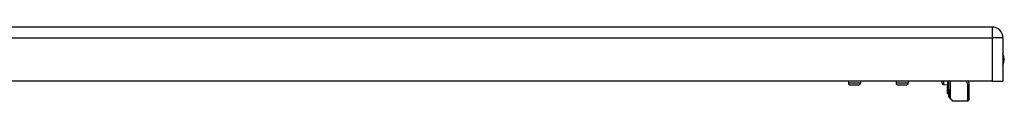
# Model space of a CAD drawing. Header units: inches. Extents: x 6 to 174, y 10 to 93.
# Tile 108 of 127: x 26.96 to 41.48, y 86.16 to 87.25. Entities that reach past the tile are written whole.
import ezdxf

# ---------------------------------------------------------------- set-up
doc = ezdxf.new("R2010")
doc.units = ezdxf.units.IN
doc.header["$MEASUREMENT"] = 0
doc.layers.add('Visible Edges(ANSI)', color=7, linetype='Continuous', lineweight=25)
doc.layers.add('Visible Tangent Edges(ANSI)', color=7, linetype='Continuous', lineweight=25)

msp = doc.modelspace()

# ---------------------------------------------------------------- linework, layer by layer
at = {"layer": 'Visible Edges(ANSI)'}
for p, q in [((41.296, 87.254), (5.7, 87.254)), ((41.457, 87.093), (41.457, 86.454)), ((41.296, 86.454), (5.7, 86.454)), ((39.178, 86.454), (39.178, 86.43)), ((39.324, 86.398), (39.21, 86.398)), ((39.355, 86.454), (39.355, 86.43)), ((39.883, 86.454), (39.883, 86.43)), ((40.029, 86.398), (39.914, 86.398)), ((40.06, 86.454), (40.06, 86.43)), ((40.561, 86.425), (40.561, 86.454)), ((40.58, 86.405), (40.64, 86.402)), ((40.64, 86.454), (40.64, 86.378)), ((40.64, 86.378), (40.64, 86.377)), ((40.64, 86.36), (40.64, 86.377)), ((40.64, 86.36), (40.64, 86.356)), ((40.64, 86.356), (40.64, 86.355)), ((40.64, 86.355), (40.64, 86.277)), ((40.658, 86.339), (40.658, 86.454)), ((40.661, 86.224), (40.661, 86.454)), ((40.948, 86.454), (40.956, 86.412)), ((40.956, 86.408), (40.956, 86.184)), ((41.296, 86.454), (41.457, 86.454)), ((40.64, 86.277), (40.64, 86.27)), ((40.647, 86.272), (40.64, 86.269)), ((40.658, 86.339), (40.658, 86.256)), ((40.658, 86.249), (40.658, 86.256)), ((40.706, 86.17), (40.667, 86.21)), ((40.72, 86.164), (40.937, 86.164))]:
    msp.add_line(p, q, dxfattribs=at)
for centre, radius, start, end in [((41.296, 87.093), 0.161, 0, 90), ((41.289, 86.777), 0.187, 333.6372, 26.3628), ((39.21, 86.43), 0.0315, 180, 270), ((39.324, 86.43), 0.0315, 270, 0), ((39.914, 86.43), 0.0315, 180, 270), ((40.029, 86.43), 0.0315, 270, 0), ((40.581, 86.425), 0.02, 180, 267.5), ((40.937, 86.408), 0.0197, 0, 10.9409), ((40.64, 86.27), 0.000394, 180, 290), ((40.65, 86.264), 0.00787, 0, 110), ((40.662, 86.249), 0.00394, 180, 259.9795), ((40.681, 86.224), 0.0197, 180, 225), ((40.72, 86.184), 0.0197, 225, 270), ((40.937, 86.184), 0.0197, 270, 0)]:
    msp.add_arc(centre, radius, start, end, dxfattribs=at)
at = {"layer": 'Visible Tangent Edges(ANSI)'}
for p, q in [((41.296, 87.254), (41.296, 87.093)), ((5.7, 87.093), (41.296, 87.093)), ((41.296, 87.093), (41.296, 86.454)), ((41.457, 87.093), (41.296, 87.093)), ((39.178, 86.43), (39.355, 86.43)), ((39.883, 86.43), (40.06, 86.43)), ((40.58, 86.454), (40.58, 86.405)), ((40.64, 86.454), (40.64, 86.377)), ((40.64, 86.377), (40.64, 86.359)), ((40.64, 86.359), (40.647, 86.362)), ((40.64, 86.356), (40.64, 86.359)), ((40.64, 86.276), (40.64, 86.355)), ((40.647, 86.362), (40.647, 86.454)), ((40.647, 86.362), (40.647, 86.279)), ((40.681, 86.454), (40.681, 86.205)), ((40.937, 86.397), (40.926, 86.454)), ((40.937, 86.164), (40.937, 86.397)), ((40.64, 86.276), (40.647, 86.279)), ((40.64, 86.276), (40.64, 86.269)), ((40.647, 86.272), (40.647, 86.279)), ((40.681, 86.205), (40.72, 86.164))]:
    msp.add_line(p, q, dxfattribs=at)
at = {"layer": 'Visible Tangent Edges(ANSI)', "flags": 128}
for points in [[(40.64, 86.377), (40.64, 86.377), (40.64, 86.377), (40.64, 86.377), (40.64, 86.377), (40.64, 86.377), (40.64, 86.377), (40.64, 86.377), (40.64, 86.377), (40.64, 86.377), (40.64, 86.377), (40.64, 86.377), (40.64, 86.377), (40.64, 86.377), (40.64, 86.377), (40.64, 86.377), (40.64, 86.377), (40.64, 86.378), (40.64, 86.378), (40.64, 86.378), (40.64, 86.378), (40.64, 86.378), (40.64, 86.378), (40.64, 86.378), (40.64, 86.378)], [(40.64, 86.377), (40.64, 86.377), (40.64, 86.377), (40.64, 86.377), (40.64, 86.377), (40.64, 86.377), (40.64, 86.377), (40.64, 86.377), (40.64, 86.377), (40.64, 86.377), (40.64, 86.377), (40.64, 86.377), (40.64, 86.377), (40.64, 86.377), (40.64, 86.377), (40.64, 86.377), (40.64, 86.377), (40.64, 86.377), (40.64, 86.377), (40.64, 86.377), (40.64, 86.377), (40.64, 86.377), (40.64, 86.377), (40.64, 86.377), (40.64, 86.377)], [(40.64, 86.355), (40.64, 86.355), (40.64, 86.355), (40.64, 86.355), (40.64, 86.355), (40.64, 86.355), (40.64, 86.355), (40.64, 86.355), (40.64, 86.355), (40.64, 86.355), (40.64, 86.355), (40.64, 86.356), (40.64, 86.356), (40.64, 86.356), (40.64, 86.356), (40.64, 86.356), (40.64, 86.356), (40.64, 86.356), (40.64, 86.356), (40.64, 86.356), (40.64, 86.356), (40.64, 86.356), (40.64, 86.356), (40.64, 86.356), (40.64, 86.356)], [(40.64, 86.355), (40.64, 86.355), (40.64, 86.355), (40.64, 86.355), (40.64, 86.355), (40.64, 86.355), (40.64, 86.355), (40.64, 86.355), (40.64, 86.355), (40.64, 86.355), (40.64, 86.355), (40.64, 86.355), (40.64, 86.356), (40.64, 86.356), (40.64, 86.356), (40.64, 86.356), (40.64, 86.356), (40.64, 86.356), (40.64, 86.356), (40.64, 86.356), (40.64, 86.356), (40.64, 86.356), (40.64, 86.356), (40.64, 86.356), (40.64, 86.356)]]:
    msp.add_lwpolyline(points, dxfattribs=at)
at = {"layer": 'Visible Tangent Edges(ANSI)'}
for centre, major_axis, ratio, start_param, end_param in [((40.64, 86.378), (-0.000394, 0), 0.836188, 0, 1.919862), ((40.64, 86.377), (-0.000197, 0), 0.839899, 0, 1.919862), ((40.64, 86.36), (-0.000197, 0), 0.969342, 0, 1.919862), ((40.64, 86.356), (-0.000197, 0), 0.969342, 0, 1.919862), ((40.64, 86.355), (-0.000394, 0), 0.969342, 0, 1.919862), ((40.65, 86.355), (0.00787, 0), 0.969342, 0, 1.919862), ((40.937, 86.408), (0.0193, 0.0037), 0.526442, 4.610972, 6.283185), ((40.937, 86.408), (0.0197, 0), 0.533433, 4.712389, 6.283185), ((40.64, 86.277), (-0.000394, 0), 0.969342, 0, 1.919862), ((40.65, 86.271), (0.00787, 0), 0.969342, 0, 1.919862), ((40.662, 86.339), (-0.00394, 0), 0.969342, 0, 1.395906), ((40.662, 86.256), (-0.00394, 0), 0.969342, 0, 1.395906), ((40.681, 86.224), (-0.0197, 0), 0.91745, 0, 1.570796), ((40.681, 86.224), (-0.0139, -0.0139), 0.852462, 0, 0.864875)]:
    msp.add_ellipse(centre, major_axis=major_axis, ratio=ratio, start_param=start_param, end_param=end_param, dxfattribs=at)

doc.saveas('drawing.dxf')
